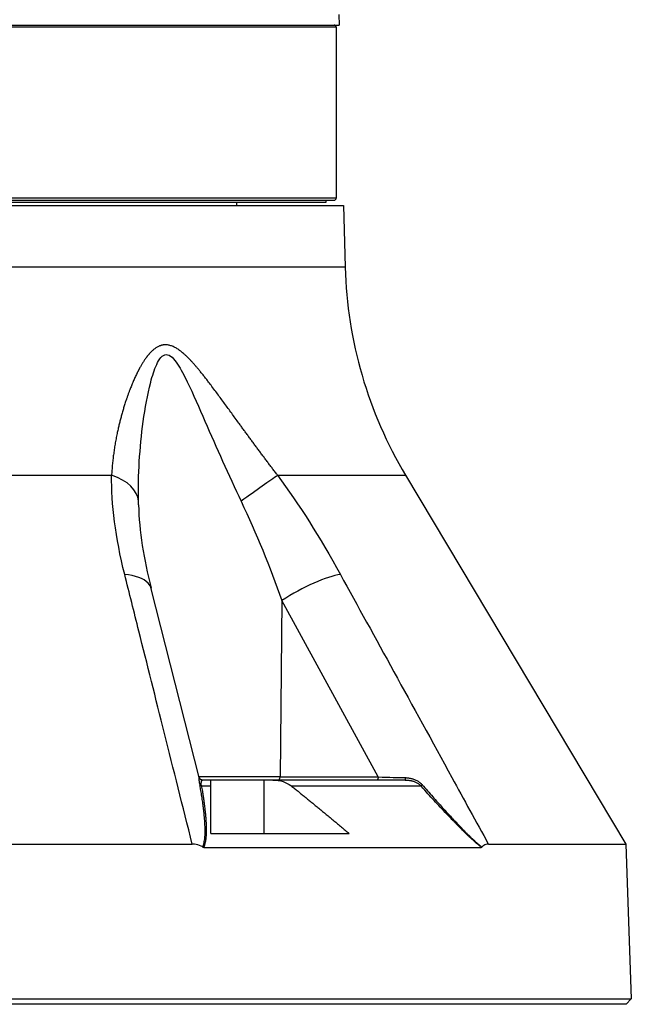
# Model space of a CAD drawing. Header units: millimetres. Extents: x 0 to 4378, y 0 to 2376.
# Tile 171 of 256: x 2326 to 2383, y 645 to 737. Entities that reach past the tile are written whole.
import ezdxf

# ---------------------------------------------------------------- set-up
doc = ezdxf.new("R2010")
doc.units = ezdxf.units.MM
doc.header["$LTSCALE"] = 0.2

# ---------------------------------------------------------------- blocks, each defined once
blk = doc.blocks.new('A$Ca6fc7631')
for p, q in [((59, 102.7), (59.026, 101.7)), ((-59.026, 101.7), (59.026, 101.7)), ((58.75, 101.5), (0.5, 101.5)), ((58.75, 101.5), (58.75, 85.5)), ((-58.55, 85.3), (58.55, 85.3)), ((58.75, 85.5), (0.5, 85.5)), ((4.5, 85.1), (57.8, 85.1)), ((49.4, 85.1), (49.4, 84.8)), ((57.8, 85.1), (57.8, 85.3)), ((-59.45, 84.8), (59.45, 84.8)), ((59.45, 84.8), (59.602, 79.014)), ((59.602, 79.014), (-59.602, 79.014)), ((27.403, 59.536), (37.699, 59.536)), ((53.264, 59.536), (65.256, 59.536)), ((65.256, 59.536), (85.907, 24.993)), ((50.756, 55.118), (50.756, 55.119)), ((45.922, 31.226), (41.415, 48.919)), ((53.651, 47.814), (53.485, 31.292)), ((62.685, 31.292), (53.654, 47.815)), ((64.572, 40.387), (64.583, 40.364)), ((53.485, 31.292), (45.905, 31.292)), ((46.115, 30.464), (47, 30.464)), ((65.214, 31), (46.171, 31)), ((46.213, 31), (46.213, 31)), ((47, 30.464), (47, 30.973)), ((52, 26), (52, 31)), ((53.485, 31.292), (62.686, 31.292)), ((54.528, 30.464), (66.684, 30.464)), ((62.572, 31), (62.572, 31)), ((44.324, 28.732), (44.324, 28.73)), ((47, 26), (59.956, 26)), ((70.193, 26.7), (70.193, 26.7)), ((70.301, 26.714), (70.302, 26.715)), ((22.177, 24.993), (45.263, 24.993)), ((73.015, 24.993), (85.907, 24.993)), ((85.907, 24.993), (86.413, 10.5)), ((46.335, 24.695), (72.352, 24.695)), ((72.242, 24.849), (72.241, 24.853)), ((72.244, 24.783), (72.244, 24.783)), ((-86.413, 10.5), (86.413, 10.5)), ((85.93, 10), (86.413, 10.5)), ((85.93, 10), (-85.93, 10))]:
    blk.add_line(p, q)
for centre, radius, start, end in [((58.55, 101.5), 0.2, 0, 90), ((58.55, 85.5), 0.2, 270, 0), ((99.588, 80.061), 40, 181.5, 210.87213), ((46.214, 31.3), 0.3, 267.47075, 269.10511)]:
    blk.add_arc(centre, radius, start, end)
for centre, major_axis, ratio, start_param, end_param in [((35.22, 56.97), (4.999, 0.073), 0.585411, 0.019941, 1.043431), ((49.761, 56.97), (4.054, 2.927), 0.011762, 0.518872, 1.542362), ((55.564, 47.681), (4.385, 2.402), 0.218433, 0.504693, 1.898733), ((47.008, 28.985), (-0.982, 2.283), 0.200841, 0.642834, 0.729806), ((46.238, 30.669), (-0.298, -0.058), 0.664884, 0.352926, 0.554408), ((46.238, 30.669), (-0.298, -0.058), 0.664884, 0.554408, 1.030296), ((53.371, 31.3), (0, -0.3), 0.382683, 0, 1.544616), ((66.882, 30.669), (-0.225, -0.204), 0.142498, 0.411862, 0.885775), ((66.882, 30.669), (-0.225, -0.204), 0.142498, 0.885775, 1.134678), ((67.444, 24.189), (0, 4.97), 0.874749, 4.949491, 4.949922), ((67.444, 24.189), (0, 4.97), 0.874749, 4.929091, 4.92926), ((46.528, 25.11), (-0.284, -0.388), 0.524581, 0.060535, 0.366269), ((72.21, 25.11), (0.17, -0.41), 0.394148, 6.121997, 6.42773)]:
    blk.add_ellipse(centre, major_axis=major_axis, ratio=ratio, start_param=start_param, end_param=end_param)
blk.add_rational_spline([(53.264, 59.536), (51.561, 61.747), (49.94, 63.995), (47.506, 67.328), (46.698, 68.438), (45.379, 70.015), (44.929, 70.52), (43.922, 71.388), (43.333, 71.762), (42.138, 71.749), (41.641, 71.369), (40.856, 70.487), (40.541, 69.97), (39.705, 68.396), (39.288, 67.292), (38.237, 63.974), (37.816, 61.741), (37.699, 59.536)], [0.999999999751, 0.999999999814, 0.999999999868, 0.999999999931, 0.999999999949, 0.999999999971, 0.999999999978, 0.999999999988, 0.999999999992, 0.999999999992, 0.999999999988, 0.999999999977, 0.999999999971, 0.999999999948, 0.99999999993, 0.999999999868, 0.999999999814, 0.999999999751], degree=3, knots=[0, 0, 0, 0, 0.25, 0.25, 0.375, 0.375, 0.4375, 0.4375, 0.5, 0.5, 0.5625, 0.5625, 0.625, 0.625, 0.75, 0.75, 1, 1, 1, 1])
for points, knots in [([(40.218, 57.101), (40.172, 59.579), (40.326, 62.094), (40.841, 65.826), (41.057, 67.068), (41.519, 68.839), (41.697, 69.421), (42.154, 70.413), (42.45, 70.841), (43.185, 70.855), (43.558, 70.435), (44.203, 69.459), (44.496, 68.89), (45.361, 67.115), (45.899, 65.868), (47.538, 62.118), (48.654, 59.586), (49.842, 57.101)], [0, 0, 0, 0, 0.25, 0.25, 0.375, 0.375, 0.4375, 0.4375, 0.5, 0.5, 0.5625, 0.5625, 0.625, 0.625, 0.75, 0.75, 1, 1, 1, 1]), ([(41.41, 48.918), (41.363, 49.107), (41.266, 49.283), (41.119, 49.44), (40.711, 49.881), (39.92, 50.171), (38.927, 50.247)], [0.3212892, 0.3212892, 0.3212892, 0.3212892, 0.5, 0.5, 0.5, 1, 1, 1, 1]), ([(45.262, 24.996), (43.463, 32.159), (41.795, 38.806), (40.259, 44.934), (39.803, 46.751), (39.36, 48.522), (38.927, 50.247)], [0.0000926, 0.0000926, 0.0000926, 0.0000926, 0.7713988, 0.7713988, 0.7713988, 1, 1, 1, 1]), ([(59.149, 50.247), (62.355, 44.425), (65.839, 38.086), (69.598, 31.228), (70.712, 29.198), (71.849, 27.122), (73.01, 25.001)], [0, 0, 0, 0, 0.7713155, 0.7713155, 0.7713155, 0.9997247, 0.9997247, 0.9997247, 0.9997247]), ([(45.946, 30.694), (45.942, 30.728), (45.937, 30.76), (45.934, 30.79), (45.93, 30.823), (45.927, 30.855), (45.925, 30.884), (45.923, 30.913), (45.921, 30.941), (45.92, 30.966), (45.919, 30.992), (45.918, 31.015), (45.918, 31.037), (45.918, 31.058), (45.918, 31.078), (45.918, 31.096), (45.918, 31.114), (45.919, 31.13), (45.919, 31.144), (45.92, 31.157), (45.92, 31.17), (45.921, 31.18), (45.921, 31.19), (45.922, 31.199), (45.922, 31.206), (45.922, 31.212), (45.922, 31.218), (45.922, 31.221), (45.922, 31.223), (45.922, 31.225), (45.922, 31.226)], [0.1178194, 0.1178194, 0.1178194, 0.1178194, 0.2084015, 0.2084015, 0.2084015, 0.3073513, 0.3073513, 0.3073513, 0.4049589, 0.4049589, 0.4049589, 0.5016664, 0.5016664, 0.5016664, 0.5965716, 0.5965716, 0.5965716, 0.6892343, 0.6892343, 0.6892343, 0.7776321, 0.7776321, 0.7776321, 0.8630525, 0.8630525, 0.8630525, 0.9431941, 0.9431941, 0.9431941, 0.9892942, 0.9892942, 0.9892942, 0.9892942]), ([(45.922, 31.226), (45.927, 31.209), (45.933, 31.192), (45.941, 31.175), (45.948, 31.158), (45.957, 31.143), (45.968, 31.128), (45.978, 31.113), (45.99, 31.099), (46.003, 31.086), (46.016, 31.073), (46.03, 31.062), (46.045, 31.052), (46.046, 31.051), (46.047, 31.05), (46.049, 31.049)], [0, 0, 0, 0, 0.1383346, 0.1383346, 0.1383346, 0.2761446, 0.2761446, 0.2761446, 0.4135846, 0.4135846, 0.4135846, 0.5505365, 0.5505365, 0.5505365, 0.5620877, 0.5620877, 0.5620877, 0.5620877]), ([(46.259, 24.718), (46.281, 24.783), (46.301, 24.848), (46.32, 24.916), (46.339, 24.985), (46.356, 25.057), (46.371, 25.13), (46.386, 25.203), (46.399, 25.278), (46.41, 25.355), (46.421, 25.428), (46.43, 25.502), (46.437, 25.578), (46.443, 25.638), (46.448, 25.698), (46.452, 25.76), (46.454, 25.796), (46.456, 25.831), (46.458, 25.864), (46.46, 25.901), (46.461, 25.937), (46.462, 25.972), (46.463, 25.998), (46.464, 26.024), (46.464, 26.049), (46.465, 26.086), (46.465, 26.123), (46.466, 26.16), (46.466, 26.197), (46.466, 26.235), (46.466, 26.274), (46.465, 26.35), (46.464, 26.431), (46.461, 26.516), (46.459, 26.595), (46.456, 26.679), (46.452, 26.766), (46.451, 26.801), (46.449, 26.837), (46.447, 26.873), (46.443, 26.943), (46.439, 27.017), (46.434, 27.094), (46.43, 27.17), (46.424, 27.249), (46.418, 27.331), (46.413, 27.395), (46.408, 27.461), (46.402, 27.528), (46.393, 27.629), (46.384, 27.733), (46.373, 27.839), (46.362, 27.949), (46.35, 28.062), (46.337, 28.177), (46.324, 28.292), (46.309, 28.409), (46.294, 28.528), (46.272, 28.701), (46.248, 28.878), (46.221, 29.06), (46.195, 29.237), (46.167, 29.419), (46.137, 29.604), (46.107, 29.784), (46.076, 29.967), (46.043, 30.154), (46.019, 30.286), (45.995, 30.42), (45.968, 30.554)], [0.0006843, 0.0006843, 0.0006843, 0.0006843, 0.0530679, 0.0530679, 0.0530679, 0.1070084, 0.1070084, 0.1070084, 0.1604125, 0.1604125, 0.1604125, 0.2107042, 0.2107042, 0.2107042, 0.25, 0.25, 0.25, 0.2730084, 0.2730084, 0.2730084, 0.2992213, 0.2992213, 0.2992213, 0.3187073, 0.3187073, 0.3187073, 0.3470103, 0.3470103, 0.3470103, 0.375, 0.375, 0.375, 0.4289364, 0.4289364, 0.4289364, 0.4796538, 0.4796538, 0.4796538, 0.5, 0.5, 0.5, 0.5394552, 0.5394552, 0.5394552, 0.5784755, 0.5784755, 0.5784755, 0.6091236, 0.6091236, 0.6091236, 0.6549623, 0.6549623, 0.6549623, 0.7024812, 0.7024812, 0.7024812, 0.75, 0.75, 0.75, 0.8196253, 0.8196253, 0.8196253, 0.8876689, 0.8876689, 0.8876689, 0.9535573, 0.9535573, 0.9535573, 1, 1, 1, 1]), ([(46.201, 30.997), (46.188, 30.998), (46.176, 30.999), (46.151, 31.003), (46.139, 31.006), (46.116, 31.014), (46.106, 31.018), (46.086, 31.026), (46.078, 31.031), (46.062, 31.04), (46.055, 31.044), (46.048, 31.048)], [1.57901651, 1.57901651, 1.57901651, 1.57901651, 1.58467727, 1.58467727, 1.59108475, 1.59108475, 1.59749224, 1.59749224, 1.60389972, 1.60389972, 1.6103072, 1.6103072, 1.6103072, 1.6103072]), ([(46.105, 30.605), (46.104, 30.627), (46.104, 30.651), (46.104, 30.674), (46.105, 30.696), (46.106, 30.719), (46.107, 30.741), (46.109, 30.762), (46.112, 30.784), (46.115, 30.804), (46.118, 30.824), (46.122, 30.844), (46.127, 30.862), (46.128, 30.865), (46.129, 30.869), (46.129, 30.872), (46.134, 30.888), (46.138, 30.902), (46.143, 30.914), (46.147, 30.926), (46.151, 30.937), (46.156, 30.946), (46.16, 30.956), (46.165, 30.963), (46.169, 30.97), (46.17, 30.972), (46.171, 30.973), (46.172, 30.975)], [0.1734636, 0.1734636, 0.1734636, 0.1734636, 0.2550977, 0.2550977, 0.2550977, 0.3337861, 0.3337861, 0.3337861, 0.4108781, 0.4108781, 0.4108781, 0.4861731, 0.4861731, 0.4861731, 0.5, 0.5, 0.5, 0.5660901, 0.5660901, 0.5660901, 0.6338438, 0.6338438, 0.6338438, 0.7040765, 0.7040765, 0.7040765, 0.7231594, 0.7231594, 0.7231594, 0.7231594]), ([(46.118, 30.469), (46.115, 30.49), (46.112, 30.512), (46.11, 30.534), (46.107, 30.557), (46.106, 30.581), (46.105, 30.605)], [0.0000883, 0.0000883, 0.0000883, 0.0000883, 0.0867318, 0.0867318, 0.0867318, 0.1734636, 0.1734636, 0.1734636, 0.1734636]), ([(46.118, 30.469), (46.148, 30.286), (46.178, 30.115), (46.206, 29.949), (46.23, 29.801), (46.254, 29.657), (46.276, 29.517), (46.297, 29.385), (46.316, 29.255), (46.335, 29.128), (46.352, 29.008), (46.368, 28.889), (46.384, 28.771), (46.389, 28.731), (46.394, 28.692), (46.399, 28.652), (46.425, 28.45), (46.448, 28.254), (46.468, 28.061), (46.476, 27.983), (46.484, 27.905), (46.491, 27.828), (46.497, 27.768), (46.502, 27.712), (46.507, 27.656), (46.511, 27.6), (46.516, 27.546), (46.52, 27.491), (46.521, 27.48), (46.522, 27.47), (46.523, 27.459), (46.527, 27.408), (46.531, 27.356), (46.534, 27.303), (46.538, 27.254), (46.541, 27.205), (46.544, 27.153), (46.546, 27.122), (46.548, 27.091), (46.55, 27.058), (46.555, 26.966), (46.56, 26.877), (46.563, 26.79), (46.567, 26.7), (46.57, 26.613), (46.571, 26.529), (46.573, 26.442), (46.574, 26.359), (46.573, 26.278), (46.573, 26.194), (46.572, 26.113), (46.569, 26.036), (46.568, 26.022), (46.568, 26.008), (46.567, 25.994), (46.565, 25.94), (46.563, 25.887), (46.559, 25.836), (46.556, 25.782), (46.552, 25.731), (46.548, 25.681), (46.547, 25.673), (46.546, 25.665), (46.546, 25.657), (46.54, 25.593), (46.533, 25.532), (46.525, 25.473), (46.522, 25.449), (46.519, 25.426), (46.515, 25.403), (46.51, 25.363), (46.503, 25.324), (46.497, 25.286), (46.495, 25.276), (46.493, 25.267), (46.492, 25.259), (46.49, 25.251), (46.489, 25.244), (46.487, 25.235), (46.486, 25.227), (46.484, 25.219), (46.482, 25.209), (46.48, 25.2), (46.478, 25.189), (46.475, 25.176), (46.462, 25.114), (46.448, 25.053), (46.432, 24.995), (46.424, 24.965), (46.416, 24.936), (46.408, 24.908), (46.406, 24.9), (46.403, 24.891), (46.4, 24.881), (46.397, 24.872), (46.394, 24.862), (46.391, 24.853), (46.386, 24.838), (46.383, 24.827), (46.382, 24.824), (46.379, 24.815), (46.375, 24.804), (46.37, 24.79), (46.366, 24.778), (46.36, 24.763), (46.355, 24.747), (46.349, 24.731), (46.343, 24.714), (46.335, 24.695)], [0, 0, 0, 0, 0.0660309, 0.0660309, 0.0660309, 0.1250634, 0.1250634, 0.1250634, 0.1805158, 0.1805158, 0.1805158, 0.2324727, 0.2324727, 0.2324727, 0.25, 0.25, 0.25, 0.3387102, 0.3387102, 0.3387102, 0.375, 0.375, 0.375, 0.4029011, 0.4029011, 0.4029011, 0.4307879, 0.4307879, 0.4307879, 0.4362164, 0.4362164, 0.4362164, 0.4622006, 0.4622006, 0.4622006, 0.4859056, 0.4859056, 0.4859056, 0.5, 0.5, 0.5, 0.5400259, 0.5400259, 0.5400259, 0.5816699, 0.5816699, 0.5816699, 0.6245444, 0.6245444, 0.6245444, 0.6696617, 0.6696617, 0.6696617, 0.6777546, 0.6777546, 0.6777546, 0.7103131, 0.7103131, 0.7103131, 0.7443848, 0.7443848, 0.7443848, 0.75, 0.75, 0.75, 0.7947576, 0.7947576, 0.7947576, 0.8125, 0.8125, 0.8125, 0.84375, 0.84375, 0.84375, 0.8525965, 0.8525965, 0.8525965, 0.8613661, 0.8613661, 0.8613661, 0.8684967, 0.8684967, 0.8684967, 0.875, 0.875, 0.875, 0.90625, 0.90625, 0.90625, 0.921875, 0.921875, 0.921875, 0.9261288, 0.9261288, 0.9261288, 0.930365, 0.930365, 0.930365, 0.9375, 0.9375, 0.9375, 0.9596995, 0.9596995, 0.9596995, 0.9802754, 0.9802754, 0.9802754, 0.9999983, 0.9999983, 0.9999983, 0.9999983]), ([(46.172, 30.975), (46.177, 30.981), (46.181, 30.985), (46.185, 30.989), (46.189, 30.992), (46.193, 30.994), (46.197, 30.996), (46.201, 30.997), (46.205, 30.997), (46.208, 30.997), (46.209, 30.996), (46.211, 30.996), (46.212, 30.997)], [0.7231594, 0.7231594, 0.7231594, 0.7231594, 0.7972975, 0.7972975, 0.7972975, 0.8733712, 0.8733712, 0.8733712, 0.9525912, 0.9525912, 0.9525912, 0.999282, 0.999282, 0.999282, 0.999282]), ([(46.2, 31), (46.203, 31), (46.205, 31), (46.207, 31), (46.208, 31), (46.209, 31), (46.209, 31), (46.209, 31)], [0, 0, 0, 0, 0.00277954, 0.00277954, 0.007139, 0.007139, 0.01159168, 0.01159168, 0.01159168, 0.01159168]), ([(52.804, 31), (53.12, 31), (53.494, 30.946), (54.038, 30.769), (54.313, 30.633), (54.519, 30.471), (54.524, 30.468), (54.528, 30.464)], [0.8484356, 0.8484356, 0.8484356, 0.8484356, 0.943066, 0.943066, 1.0198859, 1.0198859, 1.021575, 1.021575, 1.021575, 1.021575]), ([(62.686, 31.292), (62.686, 31.274), (62.685, 31.256), (62.684, 31.238), (62.683, 31.221), (62.681, 31.204), (62.678, 31.187), (62.675, 31.17), (62.672, 31.154), (62.669, 31.139), (62.665, 31.124), (62.661, 31.11), (62.656, 31.096), (62.651, 31.083), (62.646, 31.071), (62.641, 31.06), (62.635, 31.049), (62.629, 31.04), (62.623, 31.032), (62.617, 31.024), (62.611, 31.017), (62.604, 31.012), (62.597, 31.007), (62.591, 31.004), (62.584, 31.002), (62.58, 31.001), (62.576, 31), (62.572, 31)], [0.0004114, 0.0004114, 0.0004114, 0.0004114, 0.1168006, 0.1168006, 0.1168006, 0.2332447, 0.2332447, 0.2332447, 0.3496658, 0.3496658, 0.3496658, 0.4660663, 0.4660663, 0.4660663, 0.5824487, 0.5824487, 0.5824487, 0.6988703, 0.6988703, 0.6988703, 0.815252, 0.815252, 0.815252, 0.9316475, 0.9316475, 0.9316475, 0.9998344, 0.9998344, 0.9998344, 0.9998344]), ([(65.215, 31.227), (65.214, 31.21), (65.213, 31.193), (65.213, 31.177), (65.213, 31.161), (65.213, 31.145), (65.213, 31.13), (65.212, 31.115), (65.212, 31.101), (65.212, 31.088), (65.212, 31.075), (65.212, 31.063), (65.212, 31.053), (65.213, 31.049), (65.213, 31.046), (65.213, 31.043)], [0.0010101, 0.0010101, 0.0010101, 0.0010101, 0.134472, 0.134472, 0.134472, 0.2695824, 0.2695824, 0.2695824, 0.4050007, 0.4050007, 0.4050007, 0.5409314, 0.5409314, 0.5409314, 0.5837476, 0.5837476, 0.5837476, 0.5837476]), ([(65.213, 31.043), (65.213, 31.033), (65.213, 31.025), (65.213, 31.018), (65.213, 31.011), (65.213, 31.005), (65.213, 31.002), (65.213, 31.001), (65.213, 31), (65.213, 31)], [0.5837476, 0.5837476, 0.5837476, 0.5837476, 0.7203638, 0.7203638, 0.7203638, 0.8601819, 0.8601819, 0.8601819, 0.8802841, 0.8802841, 0.8802841, 0.8802841]), ([(65.214, 30.995), (65.237, 30.996), (65.259, 30.997), (65.284, 30.997), (65.307, 30.997), (65.332, 30.997), (65.359, 30.996), (65.384, 30.995), (65.411, 30.994), (65.44, 30.992), (65.467, 30.99), (65.496, 30.988), (65.527, 30.984), (65.558, 30.981), (65.59, 30.977), (65.625, 30.971), (65.656, 30.966), (65.688, 30.961), (65.722, 30.954), (65.754, 30.947), (65.788, 30.939), (65.824, 30.93), (65.858, 30.922), (65.893, 30.912), (65.93, 30.9), (65.947, 30.895), (65.965, 30.889), (65.982, 30.883)], [0, 0, 0, 0, 0.0688334, 0.0688334, 0.0688334, 0.1344102, 0.1344102, 0.1344102, 0.1970682, 0.1970682, 0.1970682, 0.2571155, 0.2571155, 0.2571155, 0.3178366, 0.3178366, 0.3178366, 0.3723607, 0.3723607, 0.3723607, 0.4252748, 0.4252748, 0.4252748, 0.4759711, 0.4759711, 0.4759711, 0.5, 0.5, 0.5, 0.5]), ([(65.215, 31.227), (65.252, 31.226), (65.289, 31.224), (65.325, 31.221), (65.361, 31.219), (65.396, 31.216), (65.431, 31.212), (65.466, 31.208), (65.5, 31.204), (65.535, 31.198), (65.569, 31.193), (65.603, 31.187), (65.638, 31.181), (65.673, 31.174), (65.707, 31.166), (65.743, 31.158), (65.776, 31.15), (65.81, 31.141), (65.845, 31.132), (65.879, 31.122), (65.913, 31.112), (65.948, 31.1), (65.982, 31.089), (66.017, 31.077), (66.052, 31.063), (66.06, 31.06), (66.068, 31.057), (66.075, 31.054), (66.127, 31.034), (66.176, 31.013), (66.224, 30.99), (66.274, 30.966), (66.322, 30.941), (66.368, 30.915), (66.404, 30.894), (66.439, 30.873), (66.473, 30.85)], [0.0001696, 0.0001696, 0.0001696, 0.0001696, 0.0625, 0.0625, 0.0625, 0.1242538, 0.1242538, 0.1242538, 0.1864994, 0.1864994, 0.1864994, 0.2487159, 0.2487159, 0.2487159, 0.3115369, 0.3115369, 0.3115369, 0.3716248, 0.3716248, 0.3716248, 0.4305171, 0.4305171, 0.4305171, 0.4875231, 0.4875231, 0.4875231, 0.5, 0.5, 0.5, 0.5823436, 0.5823436, 0.5823436, 0.6684207, 0.6684207, 0.6684207, 0.7359943, 0.7359943, 0.7359943, 0.7359943]), ([(65.982, 30.883), (66.032, 30.866), (66.08, 30.849), (66.124, 30.83), (66.17, 30.811), (66.213, 30.791), (66.253, 30.77), (66.295, 30.75), (66.333, 30.728), (66.369, 30.707), (66.407, 30.685), (66.442, 30.662), (66.474, 30.641), (66.507, 30.618), (66.537, 30.596), (66.565, 30.575), (66.592, 30.553), (66.617, 30.533), (66.639, 30.513), (66.657, 30.498), (66.673, 30.483), (66.687, 30.469)], [0.5, 0.5, 0.5, 0.5, 0.5672426, 0.5672426, 0.5672426, 0.6359788, 0.6359788, 0.6359788, 0.7065697, 0.7065697, 0.7065697, 0.7809938, 0.7809938, 0.7809938, 0.8575724, 0.8575724, 0.8575724, 0.9361042, 0.9361042, 0.9361042, 0.9999056, 0.9999056, 0.9999056, 0.9999056]), ([(66.473, 30.85), (66.516, 30.822), (66.558, 30.792), (66.597, 30.761), (66.635, 30.731), (66.672, 30.7), (66.706, 30.668), (66.737, 30.638), (66.767, 30.608), (66.796, 30.576), (66.802, 30.569), (66.808, 30.562), (66.814, 30.554)], [0.7359943, 0.7359943, 0.7359943, 0.7359943, 0.8230344, 0.8230344, 0.8230344, 0.9063996, 0.9063996, 0.9063996, 0.9830115, 0.9830115, 0.9830115, 0.9999975, 0.9999975, 0.9999975, 0.9999975]), ([(72.352, 24.695), (72.272, 24.76), (72.191, 24.826), (72.109, 24.895), (72.024, 24.967), (71.938, 25.04), (71.851, 25.116), (71.803, 25.158), (71.755, 25.2), (71.707, 25.244), (71.619, 25.322), (71.53, 25.402), (71.44, 25.484), (71.417, 25.505), (71.394, 25.526), (71.371, 25.548), (71.346, 25.571), (71.319, 25.596), (71.292, 25.622), (71.263, 25.648), (71.233, 25.676), (71.205, 25.703), (71.173, 25.733), (71.142, 25.762), (71.113, 25.79), (71.082, 25.82), (71.053, 25.848), (71.028, 25.871), (70.987, 25.911), (70.944, 25.952), (70.901, 25.994), (70.831, 26.062), (70.757, 26.134), (70.68, 26.21), (70.61, 26.28), (70.537, 26.352), (70.462, 26.428), (70.455, 26.435), (70.448, 26.442), (70.441, 26.449), (70.394, 26.496), (70.345, 26.545), (70.295, 26.596), (70.244, 26.647), (70.192, 26.7), (70.139, 26.754), (70.085, 26.809), (70.031, 26.865), (69.976, 26.921), (69.918, 26.981), (69.86, 27.041), (69.803, 27.1), (69.777, 27.126), (69.752, 27.152), (69.726, 27.178), (69.637, 27.271), (69.547, 27.364), (69.457, 27.459), (69.242, 27.683), (69.023, 27.914), (68.8, 28.151), (68.608, 28.356), (68.413, 28.565), (68.214, 28.78), (68.023, 28.986), (67.83, 29.197), (67.633, 29.412), (67.446, 29.617), (67.256, 29.826), (67.064, 30.04), (66.938, 30.18), (66.811, 30.321), (66.687, 30.469)], [0.0000012, 0.0000012, 0.0000012, 0.0000012, 0.0477801, 0.0477801, 0.0477801, 0.0975047, 0.0975047, 0.0975047, 0.125, 0.125, 0.125, 0.1748356, 0.1748356, 0.1748356, 0.1875, 0.1875, 0.1875, 0.2014987, 0.2014987, 0.2014987, 0.2162369, 0.2162369, 0.2162369, 0.2322887, 0.2322887, 0.2322887, 0.25, 0.25, 0.25, 0.2795148, 0.2795148, 0.2795148, 0.3272574, 0.3272574, 0.3272574, 0.371075, 0.371075, 0.371075, 0.375, 0.375, 0.375, 0.401934, 0.401934, 0.401934, 0.4290665, 0.4290665, 0.4290665, 0.456843, 0.456843, 0.456843, 0.4865832, 0.4865832, 0.4865832, 0.5, 0.5, 0.5, 0.5477657, 0.5477657, 0.5477657, 0.6608243, 0.6608243, 0.6608243, 0.758351, 0.758351, 0.758351, 0.852088, 0.852088, 0.852088, 0.9415112, 0.9415112, 0.9415112, 1, 1, 1, 1]), ([(66.814, 30.554), (66.982, 30.364), (67.147, 30.176), (67.309, 29.992), (67.473, 29.805), (67.635, 29.621), (67.794, 29.442), (67.96, 29.256), (68.123, 29.075), (68.282, 28.897), (68.422, 28.742), (68.561, 28.589), (68.696, 28.44), (68.862, 28.258), (69.025, 28.081), (69.184, 27.909), (69.304, 27.779), (69.422, 27.652), (69.537, 27.528), (69.608, 27.452), (69.674, 27.382), (69.735, 27.316), (69.795, 27.252), (69.851, 27.193), (69.904, 27.136), (69.957, 27.08), (70.007, 27.027), (70.056, 26.975), (70.104, 26.924), (70.151, 26.874), (70.198, 26.825), (70.279, 26.739), (70.356, 26.658), (70.43, 26.58), (70.51, 26.496), (70.586, 26.417), (70.658, 26.343), (70.674, 26.327), (70.69, 26.31), (70.706, 26.294), (70.781, 26.217), (70.851, 26.146), (70.916, 26.081), (70.926, 26.071), (70.937, 26.06), (70.949, 26.048), (70.975, 26.022), (71.007, 25.991), (71.041, 25.957), (71.069, 25.93), (71.098, 25.901), (71.127, 25.873), (71.154, 25.846), (71.182, 25.819), (71.208, 25.794), (71.287, 25.718), (71.364, 25.644), (71.44, 25.572), (71.518, 25.499), (71.594, 25.428), (71.67, 25.358), (71.75, 25.285), (71.829, 25.213), (71.907, 25.144), (71.988, 25.072), (72.067, 25.002), (72.145, 24.935), (72.226, 24.866), (72.305, 24.798), (72.383, 24.734), (72.389, 24.729), (72.395, 24.724), (72.401, 24.718)], [0, 0, 0, 0, 0.0625, 0.0625, 0.0625, 0.1260324, 0.1260324, 0.1260324, 0.1920398, 0.1920398, 0.1920398, 0.25, 0.25, 0.25, 0.320855, 0.320855, 0.320855, 0.3742296, 0.3742296, 0.3742296, 0.4067355, 0.4067355, 0.4067355, 0.4382552, 0.4382552, 0.4382552, 0.4693133, 0.4693133, 0.4693133, 0.5, 0.5, 0.5, 0.5535383, 0.5535383, 0.5535383, 0.6118156, 0.6118156, 0.6118156, 0.625, 0.625, 0.625, 0.6875, 0.6875, 0.6875, 0.6968322, 0.6968322, 0.6968322, 0.7172166, 0.7172166, 0.7172166, 0.7336083, 0.7336083, 0.7336083, 0.7490228, 0.7490228, 0.7490228, 0.7948956, 0.7948956, 0.7948956, 0.8415443, 0.8415443, 0.8415443, 0.8910576, 0.8910576, 0.8910576, 0.9422501, 0.9422501, 0.9422501, 0.9952644, 0.9952644, 0.9952644, 0.9993154, 0.9993154, 0.9993154, 0.9993154]), ([(46.259, 24.718), (46.207, 24.75), (46.155, 24.778), (45.906, 24.897), (45.683, 24.966), (45.392, 24.997), (45.327, 25), (45.262, 24.996)], [-1.3987793, -1.3987793, -1.3987793, -1.3987793, -1.3788479, -1.3788479, -1.3043164, -1.3043164, -1.2831704, -1.2831704, -1.2831704, -1.2831704]), ([(73.013, 24.996), (72.975, 25), (72.935, 24.997), (72.755, 24.966), (72.617, 24.897), (72.464, 24.778), (72.432, 24.75), (72.401, 24.718)], [-1.0420815, -1.0420815, -1.0420815, -1.0420815, -1.0209377, -1.0209377, -0.9464063, -0.9464063, -0.9264749, -0.9264749, -0.9264749, -0.9264749])]:
    blk.add_open_spline(points, degree=3, knots=knots)
for points in [[(38.927, 50.247), (38.053, 53.739), (37.676, 56.835), (37.699, 59.536)], [(53.264, 59.536), (55.274, 56.812), (57.219, 53.75), (59.148, 50.249)], [(40.225, 56.768), (40.222, 56.879), (40.22, 56.991), (40.218, 57.101)], [(40.225, 56.763), (40.225, 56.765), (40.225, 56.766), (40.225, 56.768)], [(40.225, 56.763), (40.288, 54.327), (40.716, 51.662), (41.397, 48.982)], [(49.842, 57.101), (51.278, 54.096), (52.524, 50.978), (53.652, 47.814)], [(47, 30.973), (47, 30.991), (47.004, 31), (47.013, 31)], [(62.686, 31.292), (63.711, 31.263), (64.592, 31.241), (65.215, 31.227)]]:
    blk.add_open_spline(points, degree=3)
for points, weights in [([(47, 26), (47, 28.306), (47, 30.464)], [1, 1.00037693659, 1.00000225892]), ([(54.528, 30.464), (57.181, 28.338), (59.956, 26)], [1.00000326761, 1.00053735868, 1])]:
    blk.add_rational_spline(points, weights, degree=2)

msp = doc.modelspace()

# ---------------------------------------------------------------- block references
msp.add_blockref('A$Ca6fc7631', (2296.863, 635.188))

doc.saveas('drawing.dxf')
